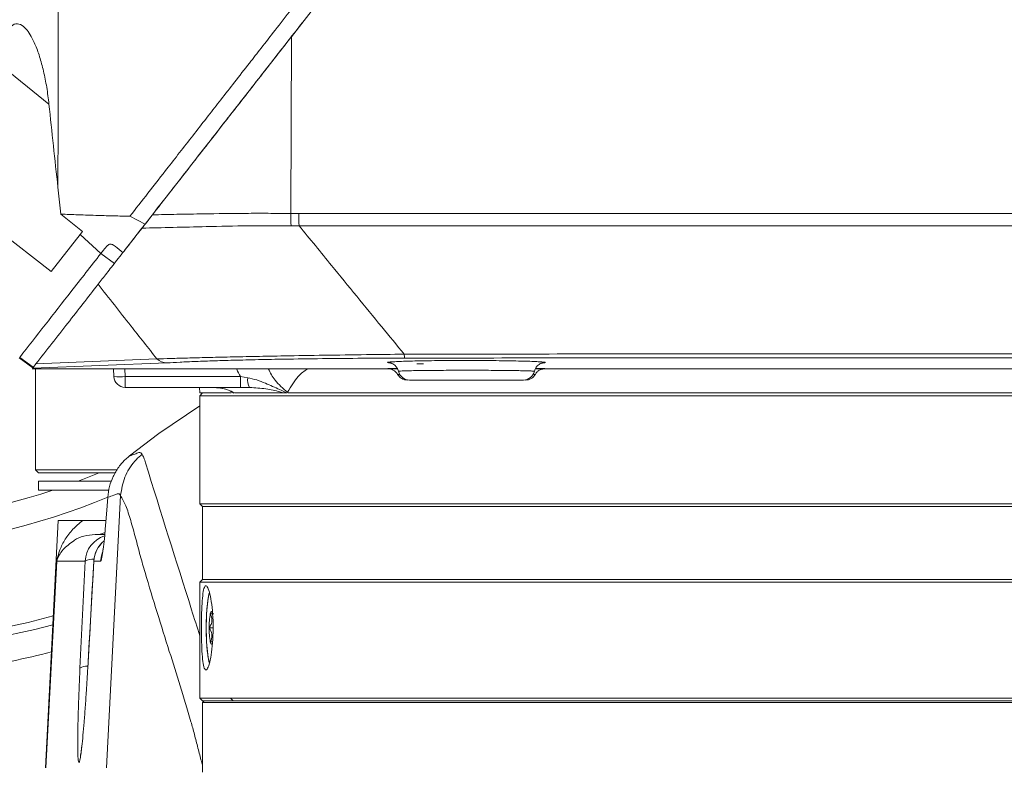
# Model space of a CAD drawing. Header units: millimetres. Extents: x 0 to 16820, y 0 to 11880.
# Tile 51 of 99: x 8073 to 8249, y 6171 to 6304. Entities that reach past the tile are written whole.
import ezdxf

# ---------------------------------------------------------------- set-up
doc = ezdxf.new("R2010")
doc.units = ezdxf.units.MM
doc.header["$LTSCALE"] = 20
doc.styles.add('SLDTEXTSTYLE0', font='TXT', dxfattribs={"width": 0.605})
doc.dimstyles.new('SLDDIMSTYLE1', dxfattribs={"dimtxt": 140, "dimasz": 100, "dimexe": 0, "dimexo": 0.0625, "dimgap": 35, "dimtad": 1, "dimtoh": 1, "dimdec": 4, "dimlfac": 20, "dimzin": 12, "dimdsep": 46, "dimtxsty": 'SLDTEXTSTYLE0', "dimsah": 1, "dimcen": 0.09, "dimadec": 1, "dimazin": 0, "dimtfac": 1, "dimtofl": 0, "dimtmove": 0, "dimatfit": 3, "dimfxl": 0, "dimfrac": 2, "dimtolj": 1, "dimtzin": 12, "dimarcsym": 0})

# ---------------------------------------------------------------- blocks, each defined once
blk = doc.blocks.new('*D9')
at = {"color": 7, "linetype": 'Continuous', "lineweight": 0}
for p, q in [((6701.68, 6330.23), (5210.96, 6330.23)), ((9384.18, 6330.23), (10874.9, 6330.23))]:
    blk.add_line(p, q, dxfattribs=at)
blk.add_arc((8042.93, 6330.23), 2801.97, 180, 0, dxfattribs=at)
for points in [[(5240.96, 6330.23), (5227.75, 6229.98), (5257.74, 6230.52)], [(10844.9, 6330.23), (10828.12, 6230.52), (10858.12, 6229.98)]]:
    blk.add_solid(points, dxfattribs=at)
at = {"color": 7, "linetype": 'Continuous', "lineweight": 0, "char_height": 140, "attachment_point": 1, "style": 'SLDTEXTSTYLE0'}
for s, insert in [('180°', (7876, 3708.73)), ('-', (7812.04, 3708.73))]:
    blk.add_mtext(s, dxfattribs=dict(at, insert=insert))

msp = doc.modelspace()

# ---------------------------------------------------------------- linework, layer by layer
at = {"color": 7, "linetype": 'Continuous', "lineweight": 0}
for p, q in [((8121.7499027, 6301.3325349), (8144.330372, 6330.2342175)), ((8080.7195611, 6269.7840745), (8080.1721046, 6274.5412667)), ((8084.533958, 6266.6924518), (8080.7198525, 6269.7841202)), ((8066.8211886, 6269.0157358), (8078.9465708, 6259.5409223)), ((8092.9887219, 6269.3915868), (8095.7068828, 6267.9989895)), ((8084.1137698, 6266.1546355), (8084.533958, 6266.6924518)), ((8078.9465708, 6259.5409223), (8084.1137698, 6266.1546355)), ((8087.7967332, 6262.7472675), (8084.1137698, 6266.1546355)), ((8088.2886546, 6263.3768981), (8087.7967332, 6262.7472675)), ((8090.2232884, 6260.9803087), (8087.7967332, 6262.7472675)), ((8073.2780193, 6244.1641611), (8075.7065497, 6242.3997305)), ((8075.7917784, 6242.5088182), (8073.3633232, 6244.273345)), ((8075.5772368, 6242.2342175), (8140.6419705, 6242.2342175)), ((8076.1834284, 6243.1164006), (8076.1834284, 6243.0101074)), ((8076.1834284, 6242.2342175), (8076.1834284, 6224.2342175)), ((8090.0945, 6242.2342175), (8090.1469447, 6240.8580542)), ((8140.6383938, 6242.2429995), (8140.521346, 6242.2433767)), ((8165.2068257, 6242.2342175), (8270.6419705, 6242.2342175)), ((8166.8589977, 6243.3182805), (8166.4928006, 6243.2777342)), ((8163.4574667, 6240.2342175), (8163.4415449, 6240.2342175)), ((8112.692404, 6238.9342175), (8092.145494, 6238.9342175)), ((8105.3810207, 6238.9342175), (8105.4334284, 6237.9342175)), ((8114.3221944, 6238.9342175), (8112.692404, 6238.9342175)), ((8105.9334881, 6237.9342175), (8105.4334284, 6237.4341576)), ((8111.046657, 6237.9342175), (8105.4334284, 6237.9342175)), ((8105.4334284, 6237.4341576), (8105.4334284, 6218.2342775)), ((8252.6978403, 6237.4341576), (8105.4334284, 6237.4341576)), ((8120.5325952, 6237.9342175), (8120.9229828, 6237.9342175)), ((8105.4334284, 6235.6689452), (8098.150998, 6230.7023879)), ((8098.150998, 6230.7023879), (8092.9183427, 6226.7239945)), ((8076.1834284, 6224.2342175), (8076.6834284, 6223.7342175)), ((8076.1834284, 6224.2342175), (8090.5946408, 6224.2342175)), ((8090.3668506, 6223.7342175), (8076.6834284, 6223.7342175)), ((8076.6834284, 6222.2342175), (8076.6834284, 6220.6342175)), ((8089.5938489, 6222.2342175), (8076.6834284, 6222.2342175)), ((8089.1759011, 6220.6342175), (8076.6834284, 6220.6342175)), ((8105.4334284, 6218.2342775), (8105.9334284, 6217.7342772)), ((8287.7524981, 6218.2342775), (8105.4334284, 6218.2342775)), ((8105.9334284, 6217.7342772), (8105.9334284, 6204.7341579)), ((8105.9334284, 6217.7342772), (8287.8352626, 6217.7342772)), ((8080.2393707, 6215.2342175), (8077.9334284, 6171.2342175)), ((8084.5910796, 6215.2342175), (8080.2393707, 6215.2342175)), ((8086.8103106, 6212.7342175), (8088.5187438, 6212.7342175)), ((8086.5685236, 6208.0179647), (8085.4864821, 6188.9819242)), ((8086.5706508, 6207.9958973), (8086.5685115, 6208.0177468)), ((8105.9334284, 6204.7341579), (8105.4334284, 6204.2341576)), ((8105.4334284, 6204.2341576), (8105.4334284, 6183.6342772)), ((8105.4334284, 6204.2341576), (8288.4720508, 6204.2341576)), ((8105.9334284, 6204.7341579), (8252.5433318, 6204.7341579)), ((8107.8199117, 6196.1342175), (8107.1167806, 6196.1342175)), ((8107.3176597, 6193.6342175), (8107.7194178, 6193.6342175)), ((8085.4864758, 6188.9818112), (8085.4886087, 6188.9598468)), ((8105.4334284, 6183.6342772), (8105.9334878, 6183.1342175)), ((8105.4334284, 6183.6342772), (8110.9395703, 6183.6342772)), ((8106.233463, 6183.1342175), (8105.9334284, 6182.8341829)), ((8105.9334284, 6182.8341829), (8105.9334284, 6170.4342535)), ((8105.9334284, 6182.8341829), (8111.4150986, 6182.8341829)), ((8105.9334878, 6183.1342175), (8111.4151551, 6183.1342175)), ((8110.9395703, 6183.6342772), (8330.4334284, 6183.6342772)), ((8111.4150986, 6182.8341829), (8329.9334284, 6182.8341829)), ((8111.4151551, 6183.1342175), (8329.933369, 6183.1342175))]:
    msp.add_line(p, q, dxfattribs=at)
at = {"color": 8, "linetype": 'Continuous', "lineweight": 0}
for p, q in [((8121.7499027, 6301.3325349), (8121.6689092, 6269.8661027)), ((8069.625553, 6296.5154842), (8078.5732122, 6289.3510857)), ((8121.6689092, 6269.8661027), (8123.0657266, 6269.8524775)), ((8123.1333788, 6267.7053743), (8121.6956285, 6267.706105)), ((8076.2668501, 6243.1168823), (8097.7986983, 6244.0048838)), ((8099.581197, 6243.2964953), (8075.675671, 6242.3602075)), ((8092.0932918, 6242.2342175), (8092.145494, 6240.8644185)), ((8140.521346, 6242.2433767), (8140.1473905, 6242.2454335)), ((8145.2984962, 6243.0989028), (8144.1199341, 6243.1189722)), ((8166.9088753, 6242.2637384), (8166.8860811, 6242.2614522)), ((8092.145494, 6240.8644185), (8112.692404, 6240.8644185)), ((8092.145494, 6238.9342175), (8092.145494, 6240.8644185)), ((8112.692404, 6240.8644185), (8113.9726361, 6240.6588765)), ((8112.692404, 6238.9342175), (8112.692404, 6240.8644185)), ((8088.8061489, 6171.2342175), (8091.342639, 6219.6681993)), ((8091.3427218, 6219.669749), (8091.342639, 6219.6681993)), ((8078.0268688, 6171.2342175), (8079.952181, 6207.9958973)), ((8085.0155969, 6207.9958973), (8079.952181, 6207.9958973)), ((8087.7708752, 6207.9958973), (8086.5706508, 6207.9958973)), ((8110.9395987, 6183.6342474), (8111.4151269, 6183.1342472))]:
    msp.add_line(p, q, dxfattribs=at)
at = {"color": 8, "linetype": 'Continuous', "lineweight": 0, "flags": 128}
for points in [[(8083.7829451, 6222.2342175), (8084.5296581, 6222.5196099), (8087.5476976, 6223.7342175)], [(8088.1157969, 6209.5770786), (8087.909824, 6208.9332399), (8087.7708752, 6207.9958973)], [(8067.8060386, 6195.5992316), (8074.8844349, 6197.101354), (8079.3494108, 6198.2527704)], [(8079.26751, 6196.6900103), (8076.039772, 6195.8534496), (8068.8378246, 6194.2813469)]]:
    msp.add_lwpolyline(points, dxfattribs=at)
at = {"color": 7, "linetype": 'Continuous', "lineweight": 0, "flags": 128}
for points in [[(8107.7194178, 6198.6342175), (8107.6722849, 6198.801228), (8107.6225214, 6198.9226052), (8107.5709787, 6198.9962723), (8107.5185388, 6199.0209689), (8107.4660988, 6198.9962723), (8107.4145561, 6198.9226052), (8107.3647926, 6198.801228), (8107.3176597, 6198.6342175)], [(8107.3176597, 6193.6342175), (8107.3647926, 6193.467207), (8107.4145561, 6193.3458298), (8107.4660988, 6193.2721627), (8107.5185388, 6193.2474662), (8107.5709787, 6193.2721627), (8107.5750022, 6193.2761175)]]:
    msp.add_lwpolyline(points, dxfattribs=at)
at = {"color": 7, "linetype": 'Continuous', "lineweight": 30}
for radius in [2552, 680]:
    msp.add_circle((8042.9334284, 6330.2342175), radius, dxfattribs=at)
at = {"color": 8, "linetype": 'Continuous', "lineweight": 0}
for centre, radius, start, end in [((8153.5472823, 6269.1802757), 31.8857497, 178.767536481, 182.649894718), ((8155.1860705, 6269.7899257), 32.1204048, 179.888421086, 183.720999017), ((8042.9334284, 6330.2342175), 120.0572208, 216.247507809, 292.606029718), ((8042.9334284, 6330.2342175), 115.4672378, 219.648603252, 288.343468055), ((8099.6217384, 6245.9953293), 2.6991385, 227.513571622, 269.139377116), ((8144.002595, 6244.7859061), 2.148942, 178.633201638, 197.583385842), ((8091.1032143, 6254.3657059), 13.5414588, 265.950520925, 274.414394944), ((8116.5659961, 6240.2867511), 2.6199223, 171.834275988, 211.081009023), ((8090.0083048, 6207.7353374), 4.9995024, 107.612671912, 177.012552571), ((8086.8055673, 6217.0145076), 4.2802927, 270.06349332, 294.124904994), ((8091.5648379, 6207.7347607), 5.0010096, 129.214819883, 177.006837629), ((8086.468332, 6205.1816661), 3.1670707, 87.652701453, 117.30324875), ((8085.2836148, 6187.0774112), 2.2185058, 85.506422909, 122.131611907)]:
    msp.add_arc(centre, radius, start, end, dxfattribs=at)
at = {"color": 7, "linetype": 'Continuous', "lineweight": 0}
for centre, radius, start, end in [((8142.7751988, 6242.2342175), 2.0000001, 192.647049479, 270.000003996), ((8163.0916546, 6242.234217), 1.9999995, 269.999824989, 347.381855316), ((8092.145494, 6240.9342175), 2, 182.182447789, 270), ((8142.4093647, 6242.2342175), 2.0000002, 209.566687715, 270.000007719), ((8163.4574887, 6242.2342168), 1.9999993, 269.999812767, 330.494614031), ((8091.5604658, 6207.7342175), 5, 129.156615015, 176.746767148), ((8119.4499804, 6196.4012953), 12.3360913, 169.571564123, 181.240557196), ((8119.4499804, 6195.8671397), 12.3360913, 178.759442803, 190.428435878), ((8042.9334284, 6330.2342175), 143, 278.837477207, 284.614526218)]:
    msp.add_arc(centre, radius, start, end, dxfattribs=at)
for centre, major_axis, ratio, start_param, end_param in [((11997.8805508, 6746.8614878), (2744.5950091, 2859.060767), 0.989325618, 2.4467038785, 2.4504862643), ((8088.8308411, 6227.9958973), (1.061527, 19.9999586), 0.0383221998, 3.5687045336, 4.2690419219)]:
    msp.add_ellipse(centre, major_axis=major_axis, ratio=ratio, start_param=start_param, end_param=end_param, dxfattribs=at)
at = {"color": 8, "linetype": 'Continuous', "lineweight": 0}
for centre, major_axis, ratio, start_param, end_param in [((8088.8308411, 6227.9958973), (1.061527, 19.9999586), 0.0383221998, 3.1436266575, 3.5687045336), ((8125.0864083, 7036.3403953), (107.9455357, 2250.6676631), 0.0001631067, 1.9477085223, 1.9568233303), ((8028.684702, 5196.8862593), (126.0795812, 2214.79758), 0.0001656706, 5.1768467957, 5.186483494)]:
    msp.add_ellipse(centre, major_axis=major_axis, ratio=ratio, start_param=start_param, end_param=end_param, dxfattribs=at)
for points, knots in [([(8080.1721046, 6274.5412667), (8080.1956038, 6283.3586903), (8080.2426142, 6300.9980491), (8080.2637318, 6327.4955), (8080.2489906, 6354.0150507), (8080.1889952, 6383.2052772), (8080.0696051, 6415.0402931), (8079.8695226, 6449.4999125), (8079.6028555, 6483.9174306), (8079.359377, 6506.7662481), (8079.2375841, 6518.195687)], [0, 0, 0, 0, 0.1082821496, 0.2166197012, 0.325124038, 0.4336841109, 0.5749532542, 0.71634562, 0.8581103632, 1, 1, 1, 1]), ([(8096.9969917, 6269.6502536), (8098.4381955, 6269.6782139), (8101.3377452, 6269.7344671), (8106.8612144, 6269.8339997), (8112.3425323, 6269.9069998), (8117.6057741, 6269.9222191), (8120.3145427, 6269.884808), (8121.6689092, 6269.8661027)], [0, 0, 0, 0, 0.1956706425, 0.3936686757, 0.6923513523, 0.8461777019, 1, 1, 1, 1]), ([(8123.0657266, 6269.8524775), (8134.2956495, 6269.8526367), (8156.7554951, 6269.8529549), (8190.5120804, 6269.8531918), (8224.3021057, 6269.8532538), (8258.1823075, 6269.8531222), (8292.1118325, 6269.8528016), (8326.0945366, 6269.8522826), (8360.0512815, 6269.8515826), (8382.6393794, 6269.8509476), (8393.9334284, 6269.8506301)], [0, 0, 0, 0, 0.1243597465, 0.2487194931, 0.373332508, 0.4979455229, 0.6233293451, 0.7487131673, 0.8743565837, 1, 1, 1, 1]), ([(8121.6956285, 6267.706105), (8119.1455623, 6267.7077591), (8113.9734424, 6267.711114), (8106.9228429, 6267.5486567), (8100.5394562, 6267.3988281), (8096.9527765, 6267.3169627), (8095.1417292, 6267.2756258)], [0, 0, 0, 0, 0.2647928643, 0.5370607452, 0.7662448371, 1, 1, 1, 1]), ([(8393.9334284, 6267.7037153), (8382.7577813, 6267.7039975), (8360.4064871, 6267.7045618), (8326.7604286, 6267.7051871), (8293.0425002, 6267.7056534), (8259.1920412, 6267.7059458), (8225.2508284, 6267.7060693), (8191.2134076, 6267.7060176), (8157.1628104, 6267.7058062), (8134.4765226, 6267.7055183), (8123.1333788, 6267.7053743)], [0, 0, 0, 0, 0.1243591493, 0.2487182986, 0.3733309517, 0.4979436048, 0.6233277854, 0.7487119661, 0.8743559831, 1, 1, 1, 1]), ([(8123.1333788, 6267.7053743), (8125.0635152, 6265.3413176), (8129.969181, 6259.3327932), (8136.2104103, 6251.7118971), (8140.5224241, 6246.4594684), (8141.8542645, 6244.8371646)], [0, 0, 0, 0, 0.3095434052, 0.7867404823, 1, 1, 1, 1]), ([(8097.7986983, 6244.0048838), (8096.2451167, 6245.9732171), (8092.7556971, 6250.394189), (8089.2678992, 6254.82356), (8087.3329609, 6257.2808582)], [0, 0, 0, 0, 0.4452263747, 1, 1, 1, 1]), ([(8097.7986983, 6244.0048838), (8098.5885865, 6244.028324), (8100.1700399, 6244.0752542), (8103.1802221, 6244.1575084), (8106.6915028, 6244.2466281), (8110.7843039, 6244.3415815), (8115.3908236, 6244.4387553), (8120.9568875, 6244.5447084), (8127.5643129, 6244.6537266), (8134.7844653, 6244.7560957), (8139.6126152, 6244.8114597), (8141.8542645, 6244.8371646)], [0, 0, 0, 0, 0.1016129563, 0.203441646, 0.3049410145, 0.4078366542, 0.5111182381, 0.6139644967, 0.7485727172, 0.8832654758, 1, 1, 1, 1]), ([(8141.9540553, 6244.1367248), (8139.7824859, 6244.1309339), (8135.113844, 6244.118484), (8128.1276294, 6244.0627611), (8121.7434595, 6243.9810114), (8116.3778831, 6243.882148), (8111.9510396, 6243.7783054), (8108.0265896, 6243.6639426), (8104.6742147, 6243.5430092), (8101.8134657, 6243.4193238), (8100.3247528, 6243.3374088), (8099.581197, 6243.2964953)], [0, 0, 0, 0, 0.11700664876, 0.25155177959, 0.38600212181, 0.48860712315, 0.5916706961, 0.69433162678, 0.79606430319, 0.89814183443, 1, 1, 1, 1]), ([(8139.3945418, 6243.2775921), (8139.263401, 6243.2886871), (8138.9263656, 6243.3172015), (8138.797777, 6243.3634533), (8138.9845729, 6243.3982037), (8139.0694225, 6243.4139886)], [0, 0, 0, 0, 0.2579475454, 0.6629325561, 1, 1, 1, 1]), ([(8141.8542645, 6244.8371646), (8149.5067841, 6244.848777), (8164.8118227, 6244.8720018), (8187.7968434, 6244.8924903), (8210.7964958, 6244.9021389), (8233.8309451, 6244.8998675), (8256.8856938, 6244.8859321), (8279.9622036, 6244.8601427), (8303.0324417, 6244.8236736), (8318.3978394, 6244.7901049), (8326.0805386, 6244.7733206)], [0, 0, 0, 0, 0.1246688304, 0.2493376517, 0.3741382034, 0.498938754, 0.6241374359, 0.7493361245, 0.8746680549, 1, 1, 1, 1]), ([(8325.9386779, 6244.0728328), (8318.3067028, 6244.0895462), (8303.0427535, 6244.122973), (8280.1087211, 6244.1593937), (8257.1522133, 6244.1852416), (8234.1522729, 6244.1993527), (8211.123595, 6244.2018098), (8188.0644173, 6244.1922593), (8165.0035623, 6244.1717564), (8149.6372245, 6244.148402), (8141.9540553, 6244.1367248)], [0, 0, 0, 0, 0.1246685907, 0.2493371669, 0.3741373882, 0.4989376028, 0.6241363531, 0.7493351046, 0.8746675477, 1, 1, 1, 1]), ([(8166.769474, 6243.4158341), (8166.8494959, 6243.4032697), (8167.0500685, 6243.3717774), (8167.0474229, 6243.3386427), (8166.8709574, 6243.3195729), (8166.8589977, 6243.3182805)], [0, 0, 0, 0, 0.38226401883, 0.95813412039, 1, 1, 1, 1]), ([(8112.692404, 6240.8644185), (8112.4506309, 6241.2940742), (8112.2004133, 6241.7387367), (8112.0328955, 6242.2180415), (8112.0272419, 6242.2342175)], [0, 0, 0, 0, 0.96625102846, 1, 1, 1, 1]), ([(8117.6399106, 6242.2342175), (8118.0097636, 6241.5328751), (8118.8593676, 6239.9217933), (8120.2628622, 6238.7379938), (8121.0553821, 6238.0695305)], [0, 0, 0, 0, 0.435323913, 1, 1, 1, 1]), ([(8124.6199472, 6242.2342175), (8124.0612568, 6241.8356674), (8122.8041234, 6240.9388724), (8121.679953, 6239.094329), (8121.0553821, 6238.0695305)], [0, 0, 0, 0, 0.4444161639, 1, 1, 1, 1]), ([(8139.4913264, 6242.2500796), (8139.3393708, 6242.2516134), (8138.9758422, 6242.2552829), (8138.9474669, 6242.2602613), (8138.9309525, 6242.2631587)], [0, 0, 0, 0, 0.41800183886, 1, 1, 1, 1]), ([(8140.8248141, 6241.797493), (8140.8243537, 6241.797551), (8140.7509633, 6241.8067977), (8140.971213, 6241.8262246), (8141.4382969, 6241.854586), (8142.2927807, 6241.8820998), (8143.4311487, 6241.9076911), (8144.85066, 6241.930412), (8146.495463, 6241.9495404), (8148.3281641, 6241.9641784), (8150.2887338, 6241.9739626), (8152.3257332, 6241.9782804), (8154.3784151, 6241.9772156), (8156.3884237, 6241.9705656), (8158.3013543, 6241.9588442), (8160.0581199, 6241.9422869), (8161.6165003, 6241.9217218), (8162.9225265, 6241.8977591), (8163.9517199, 6241.8713682), (8164.6562255, 6241.8434074), (8164.9973439, 6241.818702), (8165.0309741, 6241.8037264), (8165.0434139, 6241.7981868)], [0, 0, 0, 0, 0.0003396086, 0.0541281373, 0.1079166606, 0.1617561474, 0.2155955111, 0.2694572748, 0.3233188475, 0.3771500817, 0.4309811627, 0.4847545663, 0.538527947, 0.5922557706, 0.645983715, 0.6997037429, 0.7534239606, 0.8071669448, 0.86091008, 0.9146739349, 0.9684378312, 1, 1, 1, 1]), ([(8113.9726361, 6240.6588765), (8114.5216705, 6240.5351981), (8115.6222182, 6240.2872831), (8117.5075758, 6239.5281371), (8119.1621407, 6238.7718888), (8120.4117905, 6238.1986282), (8120.8373887, 6237.9784905), (8120.9229828, 6237.9342175)], [0, 0, 0, 0, 0.217145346, 0.4352710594, 0.8116518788, 0.9621204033, 1, 1, 1, 1]), ([(8140.6713197, 6241.2482428), (8140.6706417, 6241.2482552), (8140.5979164, 6241.2495877), (8140.7331238, 6241.2520354), (8140.9945043, 6241.2545792), (8141.0746482, 6241.2553592)], [0, 0, 0, 0, 0.006483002, 0.695370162, 1, 1, 1, 1]), ([(8164.7923893, 6241.2555841), (8164.9309155, 6241.2540296), (8165.1624855, 6241.2514311), (8165.1875042, 6241.2491834), (8165.1975567, 6241.2482802)], [0, 0, 0, 0, 0.5982044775, 1, 1, 1, 1]), ([(8107.8192095, 6238.9342175), (8108.6962148, 6238.85836), (8110.0268728, 6238.7432632), (8111.2052252, 6238.1399136), (8111.6069534, 6237.9342175)], [0, 0, 0, 0, 0.6590763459, 1, 1, 1, 1]), ([(8120.5325952, 6237.9342175), (8120.259006, 6238.0058313), (8119.1822665, 6238.2876751), (8117.2567899, 6238.7256567), (8115.3090791, 6238.8640799), (8114.3221944, 6238.9342175)], [0, 0, 0, 0, 0.1438676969, 0.5662066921, 1, 1, 1, 1]), ([(8095.1691194, 6227.0026665), (8095.0832261, 6226.9340192), (8094.6188167, 6226.5628558), (8093.3927735, 6225.3635987), (8091.854203, 6223.0161585), (8091.5132156, 6220.7852189), (8091.3427218, 6219.669749)], [0, 0, 0, 0, 0.0388053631, 0.2098136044, 0.6049067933, 1, 1, 1, 1]), ([(8092.9183427, 6226.7239945), (8093.1011438, 6226.792015), (8093.538132, 6226.9546188), (8094.1038662, 6227.1469102), (8094.6108128, 6227.3741032), (8094.9231764, 6227.3544662), (8095.1024816, 6227.0979859), (8095.1691194, 6227.0026665)], [0, 0, 0, 0, 0.2385253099, 0.5701977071, 0.7360744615, 0.9019135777, 1, 1, 1, 1]), ([(8095.1691194, 6227.0026665), (8095.2725655, 6226.8223874), (8095.4795705, 6226.4616329), (8098.4022135, 6216.9076738), (8101.7250539, 6206.5656108), (8104.9505261, 6196.2688078), (8105.4334284, 6194.7272197)], [0, 0, 0, 0, 0.0284880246, 0.0570070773, 0.8588196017, 1, 1, 1, 1]), ([(8091.342639, 6219.6681993), (8091.2478999, 6219.7937948), (8091.0583005, 6220.0451463), (8090.6486358, 6219.9806505), (8089.9814146, 6219.6864997), (8089.4211797, 6219.4984614), (8089.0678263, 6219.3798613)], [0, 0, 0, 0, 0.134602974, 0.2693780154, 0.5391795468, 1, 1, 1, 1]), ([(8105.9334284, 6171.7493901), (8105.8671189, 6171.9547778), (8105.5855773, 6172.8268267), (8105.1101916, 6174.7418384), (8104.4917105, 6177.2152787), (8102.8054136, 6183.1587491), (8099.8538752, 6192.4400724), (8096.8315711, 6202.0392464), (8094.8326439, 6208.9511137), (8093.9924914, 6212.2082668), (8093.1420217, 6215.2821547), (8092.2712718, 6217.9976172), (8091.6522167, 6219.112411), (8091.3427218, 6219.669749)], [0, 0, 0, 0, 0.0135111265, 0.0573664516, 0.1012255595, 0.14504286, 0.4080467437, 0.7039964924, 0.7632031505, 0.8224289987, 0.8816437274, 0.9408281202, 1, 1, 1, 1]), ([(8079.952181, 6207.9958973), (8079.9534008, 6208.0024335), (8080.0788728, 6208.6747194), (8080.458826, 6210.0090722), (8081.4216387, 6211.9228884), (8082.751761, 6213.7261359), (8083.9772743, 6214.7309505), (8084.5910796, 6215.2342175)], [0, 0, 0, 0, 0.0024308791, 0.2500307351, 0.4982928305, 0.7487171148, 1, 1, 1, 1]), ([(8083.0075567, 6211.6438812), (8082.3138497, 6211.1385904), (8080.8772309, 6210.0921684), (8080.1866174, 6208.7062576), (8079.9532716, 6207.9992019), (8079.952181, 6207.9958973)], [0, 0, 0, 0, 0.4817051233, 0.9975776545, 1, 1, 1, 1]), ([(8107.180653, 6202.3512962), (8107.1743174, 6202.3426642), (8107.0486868, 6202.1714983), (8106.8464279, 6200.9256463), (8106.6274607, 6198.7823288), (8106.5998729, 6197.0169213), (8106.586079, 6196.1342175)], [0, 0, 0, 0, 0.0173949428, 0.3449299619, 0.6724649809, 1, 1, 1, 1]), ([(8106.586079, 6196.1342175), (8106.5998543, 6195.2511175), (8106.6274051, 6193.4849176), (8106.8466503, 6191.3475434), (8107.0445251, 6190.1091482), (8107.1654616, 6189.938812), (8107.1673441, 6189.9361606)], [0, 0, 0, 0, 0.3315856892, 0.6631713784, 0.9947570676, 1, 1, 1, 1]), ([(8084.3900484, 6174.6856822), (8084.3449115, 6174.3055833), (8084.2382432, 6173.4073267), (8084.0772963, 6172.4869649), (8083.9281515, 6172.0651373), (8083.8153796, 6172.340209), (8083.7392962, 6173.0834258), (8083.717277, 6174.0125778), (8083.7062672, 6174.4771617)], [0, 0, 0, 0, 0.1228008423, 0.2902052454, 0.4987728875, 0.6658464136, 0.8329203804, 1, 1, 1, 1])]:
    msp.add_open_spline(points, degree=3, knots=knots, dxfattribs=at)
at = {"color": 7, "linetype": 'Continuous', "lineweight": 0}
for points, knots in [([(8121.7573259, 6306.2148438), (8120.7878733, 6304.9744287), (8118.9848465, 6302.6674548), (8116.494867, 6299.4805574), (8114.0884851, 6296.3986195), (8111.6934885, 6293.3344307), (8109.2425495, 6290.1971672), (8107.6866475, 6288.2053613), (8106.9387223, 6287.2478962)], [0, 0, 0, 0, 0.19376816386, 0.36037782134, 0.49985599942, 0.67897527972, 0.84568278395, 1, 1, 1, 1]), ([(8069.625553, 6296.5154842), (8069.7604331, 6297.5135663), (8070.0287556, 6299.4990935), (8070.815809, 6301.9163384), (8071.8319604, 6303.3896217), (8072.9648792, 6303.785926), (8073.9879419, 6303.301358), (8074.8791231, 6302.3049524), (8075.7111771, 6300.9265858), (8076.5295244, 6299.0212917), (8077.2982231, 6296.5714402), (8077.930576, 6293.8283044), (8078.341241, 6291.374347), (8078.5162829, 6289.847625), (8078.5732122, 6289.3510857)], [0, 0, 0, 0, 0.0927585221, 0.1845284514, 0.276676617, 0.3606994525, 0.4496236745, 0.5175338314, 0.5855374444, 0.6768754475, 0.7683142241, 0.8616553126, 0.955005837, 1, 1, 1, 1]), ([(8095.7068828, 6267.9989895), (8096.7988172, 6269.3966018), (8098.9878924, 6272.1984902), (8102.4709638, 6276.6566183), (8106.0974233, 6281.2982748), (8110.901891, 6287.447713), (8116.906366, 6295.1330906), (8121.7102031, 6301.2817217), (8124.1249246, 6304.3724243)], [0, 0, 0, 0, 0.12525823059, 0.25111369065, 0.38254205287, 0.51448733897, 0.7559497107, 1, 1, 1, 1]), ([(8121.7499027, 6301.3325349), (8119.6645789, 6298.6634422), (8115.4778902, 6293.304725), (8109.2274415, 6285.3045154), (8102.9973217, 6277.3303257), (8099.0040975, 6272.2192319), (8096.9969917, 6269.6502536)], [0, 0, 0, 0, 0.2446233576, 0.4911284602, 0.7442269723, 1, 1, 1, 1]), ([(8106.9387223, 6287.2478962), (8106.1155143, 6286.1936494), (8104.5026558, 6284.1281315), (8102.1235146, 6281.0830449), (8100.584225, 6279.1139527), (8099.8098537, 6278.1233604)], [0, 0, 0, 0, 0.3412589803, 0.6686067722, 1, 1, 1, 1]), ([(8099.8098537, 6278.1233604), (8098.5994178, 6276.5742613), (8096.2675564, 6273.5899769), (8094.0527069, 6270.7547273), (8092.987554, 6269.391215)], [0, 0, 0, 0, 0.5190856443, 1, 1, 1, 1]), ([(8080.7195683, 6269.7840741), (8081.6905437, 6269.7372025), (8083.5755101, 6269.6462099), (8086.9207075, 6269.5379984), (8090.0632711, 6269.4543251), (8092.0282866, 6269.4119176), (8092.9880192, 6269.3912054)], [0, 0, 0, 0, 0.3184055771, 0.618124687, 0.8134884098, 1, 1, 1, 1]), ([(8091.7432493, 6262.9257699), (8092.3219915, 6263.6665262), (8093.483329, 6265.1529704), (8094.9640606, 6267.0482204), (8095.7068828, 6267.9989895)], [0, 0, 0, 0, 0.49834106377, 1, 1, 1, 1]), ([(8096.9969917, 6269.6502536), (8096.6396884, 6269.1929261), (8095.8762449, 6268.215763), (8095.3967912, 6267.6020903), (8095.1417292, 6267.2756258)], [0, 0, 0, 0, 0.4680154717, 1, 1, 1, 1]), ([(8095.1417292, 6267.2756258), (8094.3318264, 6266.2389976), (8092.7091469, 6264.1620625), (8090.6342688, 6261.5063397), (8088.7966775, 6259.15433), (8087.821413, 6257.9060484), (8087.3329609, 6257.2808582)], [0, 0, 0, 0, 0.2478269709, 0.4965333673, 0.7478434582, 1, 1, 1, 1]), ([(8087.7967332, 6262.7472675), (8086.0287863, 6260.4843986), (8082.6819438, 6256.2006355), (8077.8770269, 6250.0506223), (8074.8679039, 6246.1991205), (8073.3633232, 6244.273345)], [0, 0, 0, 0, 0.3589172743, 0.679454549, 1, 1, 1, 1]), ([(8091.7432493, 6262.9257699), (8091.3098313, 6263.2952422), (8090.7807837, 6263.7462349), (8090.1265471, 6264.2060688), (8089.8682388, 6264.3507649), (8089.6486941, 6264.426345), (8089.2898124, 6264.4287924), (8088.8256232, 6264.0157166), (8088.5140101, 6263.6449981), (8088.2886546, 6263.3768981)], [0, 0, 0, 0, 0.2161577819, 0.2638509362, 0.2967432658, 0.3299316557, 0.3712201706, 0.5452725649, 1, 1, 1, 1]), ([(8087.3329609, 6257.2808582), (8085.5244419, 6254.9660594), (8081.7687573, 6250.1590023), (8078.1454062, 6245.5213245), (8076.2668501, 6243.1168823)], [0, 0, 0, 0, 0.4815417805, 1, 1, 1, 1]), ([(8139.0694225, 6243.4139886), (8139.0812268, 6243.4171686), (8139.1633249, 6243.4392849), (8139.6935896, 6243.4802861), (8140.6755235, 6243.5347136), (8142.0349511, 6243.5852091), (8143.7005934, 6243.6297889), (8145.6255314, 6243.6671057), (8147.7614009, 6243.6954116), (8150.0408219, 6243.7140359), (8152.4037306, 6243.7217974), (8154.7807815, 6243.7188843), (8157.1045954, 6243.7049259), (8159.4917452, 6243.6789584), (8161.6625792, 6243.6414677), (8163.5193815, 6243.5946074), (8164.9486516, 6243.5452413), (8166.0022738, 6243.4914219), (8166.6195231, 6243.4475448), (8166.7393264, 6243.4222096), (8166.769474, 6243.4158341)], [0, 0, 0, 0, 0.0100272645, 0.0697389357, 0.1294614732, 0.1891840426, 0.2489051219, 0.3086262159, 0.3683325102, 0.4280388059, 0.4877243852, 0.5474099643, 0.6070806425, 0.6667513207, 0.7411122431, 0.8008203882, 0.8605285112, 0.9202271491, 0.9799257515, 1, 1, 1, 1]), ([(8076.2668501, 6243.1168823), (8076.1312515, 6242.943324), (8075.8588906, 6242.5947179), (8075.6980869, 6242.3888986), (8075.6794314, 6242.3650206), (8075.675671, 6242.3602075)], [0, 0, 0, 0, 0.4418512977, 0.8874950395, 1, 1, 1, 1]), ([(8138.9309525, 6242.2631587), (8138.9845333, 6242.2662909), (8139.0916951, 6242.2725554), (8139.6751437, 6242.282687), (8140.3247527, 6242.2895203), (8140.61819, 6242.2926069)], [0, 0, 0, 0, 0.3541244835, 0.708249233, 1, 1, 1, 1]), ([(8139.0829904, 6242.2550543), (8139.0749045, 6242.2560119), (8139.0636919, 6242.2573397), (8139.1832853, 6242.2465508), (8139.3444323, 6242.2213932), (8139.6305662, 6242.1482534), (8140.0520557, 6241.9444857), (8140.4483781, 6241.6292419), (8140.5966977, 6241.3308709), (8140.6451025, 6241.233496)], [0, 0, 0, 0, 0.2091592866, 0.2900415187, 0.3516932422, 0.4544816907, 0.6288945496, 0.8788878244, 1, 1, 1, 1]), ([(8139.3373271, 6243.2892557), (8139.3439053, 6243.2885175), (8139.3554717, 6243.2872194), (8139.523067, 6243.2471882), (8139.8133267, 6243.131904), (8140.2018773, 6242.8827003), (8140.6128163, 6242.4359984), (8140.7496204, 6242.014366), (8140.820577, 6241.7956767)], [0, 0, 0, 0, 0.1974098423, 0.3471003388, 0.4611749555, 0.6069832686, 0.7961528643, 1, 1, 1, 1]), ([(8165.0642708, 6241.7965497), (8165.1081064, 6241.9686508), (8165.198208, 6242.3223956), (8165.5199557, 6242.7378312), (8165.8695443, 6243.0267162), (8166.1670838, 6243.1804575), (8166.3653174, 6243.2509464), (8166.4872973, 6243.2815964), (8166.5071772, 6243.2848479), (8166.5178773, 6243.286598)], [0, 0, 0, 0, 0.1713120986, 0.3521230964, 0.5058801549, 0.6335673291, 0.7413538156, 0.8607865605, 1, 1, 1, 1]), ([(8166.8860811, 6242.2614522), (8166.8826922, 6242.2596976), (8166.8736335, 6242.2550075), (8166.3854338, 6242.2491984), (8165.8191229, 6242.2448412), (8165.3059752, 6242.2432828), (8165.2096831, 6242.2429903)], [0, 0, 0, 0, 0.2113072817, 0.5648229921, 0.9183390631, 1, 1, 1, 1]), ([(8165.2213383, 6241.2491338), (8165.2708608, 6241.3424705), (8165.3968014, 6241.579835), (8165.7051264, 6241.8554919), (8166.050882, 6242.0685497), (8166.3438318, 6242.1791078), (8166.4881597, 6242.2094456), (8166.538757, 6242.2200812)], [0, 0, 0, 0, 0.18302470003, 0.46545011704, 0.70351337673, 0.8960601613, 1, 1, 1, 1]), ([(8165.2258722, 6242.2926937), (8165.4682466, 6242.2902797), (8166.0876604, 6242.2841106), (8166.6437661, 6242.2746399), (8166.954003, 6242.2673232), (8166.9136629, 6242.2641187), (8166.9088753, 6242.2637384)], [0, 0, 0, 0, 0.2314446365, 0.591481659, 0.9515171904, 1, 1, 1, 1]), ([(8163.0915449, 6240.2342175), (8163.0796752, 6240.2342175), (8163.0275205, 6240.2342175), (8162.2885635, 6240.2342175), (8160.3074242, 6240.2342175), (8157.4884102, 6240.2342175), (8154.1588396, 6240.2342175), (8150.6897496, 6240.2342175), (8147.4649361, 6240.2342175), (8144.8779441, 6240.2342175), (8143.1183938, 6240.2342175), (8142.8896057, 6240.2342175), (8142.775212, 6240.2342175)], [0, 0, 0, 0, 0.0317366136, 0.1394481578, 0.2469505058, 0.3543611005, 0.4617340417, 0.5691825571, 0.6767725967, 0.7844862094, 0.8922433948, 1, 1, 1, 1]), ([(8108.3946064, 6238.8805846), (8108.7627944, 6238.8453599), (8109.6318918, 6238.7622128), (8110.6959963, 6238.4118142), (8111.3097232, 6238.0183736), (8111.4996253, 6237.8966335)], [0, 0, 0, 0, 0.336694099, 0.7947569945, 1, 1, 1, 1]), ([(8120.5325952, 6237.9342175), (8118.614436, 6237.9342175), (8115.303177, 6237.9342175), (8112.7015146, 6237.9342175), (8111.6069534, 6237.9342175)], [0, 0, 0, 0, 0.5792839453, 1, 1, 1, 1]), ([(8121.0553821, 6238.0695305), (8121.0585633, 6238.0655422), (8121.094337, 6238.020692), (8121.130013, 6237.9754429), (8121.1625165, 6237.9342175)], [0, 0, 0, 0, 0.0889257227, 1, 1, 1, 1]), ([(8278.7777768, 6237.9342175), (8275.150336, 6237.9342175), (8267.8845815, 6237.9342175), (8256.2122677, 6237.9342175), (8245.0545719, 6237.9342175), (8234.5623851, 6237.9342175), (8224.8782373, 6237.9342175), (8215.1453405, 6237.9342175), (8205.427181, 6237.9342175), (8195.7842131, 6237.9342175), (8186.2730264, 6237.9342175), (8176.9843497, 6237.9342175), (8168.0005721, 6237.9342175), (8159.3858596, 6237.9342175), (8151.1836899, 6237.9342175), (8143.4479446, 6237.9342175), (8135.6865949, 6237.9342175), (8128.0520401, 6237.9342175), (8123.4590221, 6237.9342175), (8121.1625165, 6237.9342175)], [0, 0, 0, 0, 0.07016104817, 0.14053239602, 0.21069505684, 0.26495508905, 0.31940726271, 0.37385960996, 0.42811987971, 0.48263304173, 0.53734155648, 0.592049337, 0.64656149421, 0.7009902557, 0.75561545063, 0.81023969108, 0.86466714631, 0.93233367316, 1, 1, 1, 1]), ([(8092.9183427, 6226.7239945), (8092.7024386, 6226.5448279), (8091.995183, 6225.9579167), (8090.9466389, 6224.7634041), (8089.9657682, 6223.1038669), (8089.2908449, 6221.2810723), (8089.1430036, 6220.0207398), (8089.0678263, 6219.3798613)], [0, 0, 0, 0, 0.0979553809, 0.3208808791, 0.5519220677, 0.7721525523, 1, 1, 1, 1]), ([(8088.7450148, 6215.2342175), (8088.3020611, 6215.2342175), (8086.7217252, 6215.2342175), (8085.4827682, 6215.2342175), (8084.5910796, 6215.2342175)], [0, 0, 0, 0, 0.28029083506, 1, 1, 1, 1]), ([(8086.8103106, 6212.7342175), (8086.1291803, 6212.6652702), (8084.7645755, 6212.5271384), (8083.4947233, 6212.0623121), (8083.0494597, 6211.679872), (8083.0075567, 6211.6438812)], [0, 0, 0, 0, 0.4744544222, 0.9505417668, 1, 1, 1, 1]), ([(8088.2190769, 6210.2088074), (8088.1938283, 6210.0277865), (8088.1411056, 6209.6497888), (8088.0846551, 6209.3528979), (8088.0806533, 6209.3353613), (8088.0791839, 6209.328922)], [0, 0, 0, 0, 0.3677082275, 0.7678279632, 1, 1, 1, 1]), ([(8105.7323151, 6196.1342175), (8105.7381981, 6195.2919015), (8105.7499636, 6193.6073147), (8105.8512069, 6191.3645921), (8106.0287696, 6189.6571693), (8106.2969027, 6188.67879), (8106.643894, 6188.5412949), (8107.0337355, 6189.2576285), (8107.4075099, 6190.7471036), (8107.6965274, 6192.8423666), (8107.8077198, 6194.7578292), (8107.829223, 6196.7031661), (8107.7605932, 6198.6624917), (8107.5128659, 6200.9034749), (8107.158698, 6202.6113648), (8106.7661604, 6203.5896177), (8106.4001784, 6203.7271508), (8106.1051541, 6203.0107914), (8105.8982852, 6201.5213816), (8105.77649, 6199.4258827), (8105.7356688, 6197.5110992), (8105.732969, 6196.4026645), (8105.7323151, 6196.1342175)], [0, 0, 0, 0, 0.0536047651, 0.1072066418, 0.1608834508, 0.2146092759, 0.2682538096, 0.3218138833, 0.3754175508, 0.4291251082, 0.4828351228, 0.5, 0.5536047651, 0.6072066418, 0.6608834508, 0.7146092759, 0.7682538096, 0.8218138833, 0.8754175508, 0.9291251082, 0.9828351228, 1, 1, 1, 1]), ([(8107.173933, 6202.384139), (8107.1327257, 6202.2602971), (8107.0250396, 6201.9366638), (8106.888215, 6201.1686073), (8106.7651463, 6200.1922069), (8106.6844431, 6199.2361659), (8106.6335489, 6198.3649061), (8106.5931968, 6197.3598875), (8106.587028, 6196.6066156), (8106.5831594, 6196.1342175)], [0, 0, 0, 0, 0.1128796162, 0.2949859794, 0.4645411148, 0.6058386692, 0.7152866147, 0.8214482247, 1, 1, 1, 1]), ([(8107.3176597, 6198.6342175), (8107.4584657, 6198.2763031), (8107.6993905, 6197.663897), (8107.4988738, 6196.773686), (8107.2341332, 6196.330618), (8107.1167806, 6196.1342175)], [0, 0, 0, 0, 0.4391393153, 0.7513850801, 1, 1, 1, 1]), ([(8107.8930598, 6198.6342175), (8107.9039076, 6198.6342175), (8107.9717209, 6198.6342175), (8107.7359805, 6198.6342175), (8107.4461389, 6198.6342175), (8107.3176597, 6198.6342175)], [0, 0, 0, 0, 0.0958538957, 0.599215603, 1, 1, 1, 1]), ([(8106.5831594, 6196.1342175), (8106.587241, 6195.6435205), (8106.5929586, 6194.9561503), (8106.6301095, 6193.9848041), (8106.6726707, 6193.2062899), (8106.7396222, 6192.3630897), (8106.8235618, 6191.5906268), (8106.9219957, 6190.9080133), (8107.0332376, 6190.3531931), (8107.1106403, 6190.0249697), (8107.1566638, 6189.9046869), (8107.1584087, 6189.9001266)], [0, 0, 0, 0, 0.1874328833, 0.2625566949, 0.3846129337, 0.5065420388, 0.6322087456, 0.7570006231, 0.8787158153, 0.9954017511, 1, 1, 1, 1]), ([(8107.1167806, 6196.1342175), (8107.3151047, 6195.7763031), (8107.6544451, 6195.163897), (8107.5969882, 6194.273686), (8107.4034501, 6193.830618), (8107.3176597, 6193.6342175)], [0, 0, 0, 0, 0.4391393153, 0.7513850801, 1, 1, 1, 1]), ([(8083.7062672, 6174.4771617), (8083.7017449, 6175.0316454), (8083.692696, 6176.1411399), (8083.7235223, 6178.3671547), (8083.7849898, 6180.9189209), (8083.8802118, 6183.7807073), (8083.9889468, 6186.4982597), (8084.0710508, 6188.2573098), (8084.1036673, 6188.9561054)], [0, 0, 0, 0, 0.1764459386, 0.3530596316, 0.5296745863, 0.7065490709, 0.8834244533, 1, 1, 1, 1]), ([(8085.4886087, 6188.9598468), (8085.4087523, 6187.6091028), (8085.2661751, 6185.1974559), (8085.0434385, 6181.9825354), (8084.8366913, 6179.2800021), (8084.6332193, 6176.9654948), (8084.4821376, 6175.4129152), (8084.4060386, 6174.8119579), (8084.3900484, 6174.6856822)], [0, 0, 0, 0, 0.2299487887, 0.4105554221, 0.5911608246, 0.7715831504, 0.9520040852, 1, 1, 1, 1]), ([(8084.4146177, 6174.9957524), (8084.3850769, 6174.7458406), (8084.3211176, 6174.2047523), (8084.2490488, 6173.7165117), (8084.1966514, 6173.4361218), (8084.2001026, 6173.4513829), (8084.2010861, 6173.4557321)], [0, 0, 0, 0, 0.2876853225, 0.6228724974, 0.8925241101, 1, 1, 1, 1])]:
    msp.add_open_spline(points, degree=3, knots=knots, dxfattribs=at)

# ---------------------------------------------------------------- dimensions: what is measured, and where the dimension line sits
dim = msp.add_angular_dim_2l(base=(8042.9334284, 3528.2634903), line1=((6701.6823515, 6330.2342175), (8042.9334284, 6330.2342175)), line2=((9384.1845053, 6330.2342175), (8042.9334284, 6330.2342175)), text='-<>', dimstyle='SLDDIMSTYLE1', dxfattribs=at)
dim.commit()
dim.dimension.update_dxf_attribs({"geometry": '*D9', "text_midpoint": (8042.9334284, 3528.2634903), "dimtype": 162})

doc.saveas('drawing.dxf')
